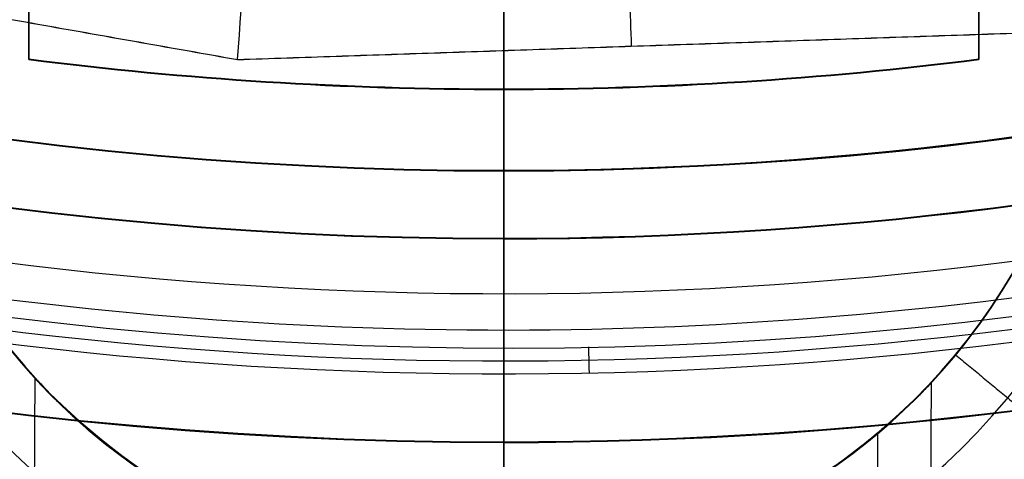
# Model space of a CAD drawing. Header units: millimetres. Extents: x -29.5 to 29.5, y -27.3 to 24.7.
# Tile 23 of 65: x -1.8 to 1.8, y -16.6 to -15. Entities that reach past the tile are written whole.
import ezdxf

# ---------------------------------------------------------------- set-up
doc = ezdxf.new("R2010")
doc.units = ezdxf.units.MM
for name, color, linetype, true_color in [('COTA', 252, 'Continuous', 0x696969), ('IGES level 1', 7, 'Continuous', 0xe5eaed), ('IGES level 16', 7, 'Continuous', 0xffffff), ('IGES level 3', 7, 'Continuous', 0xe5eaed), ('IGES level 5', 7, 'Continuous', 0xe5eaed), ('IGES level 7', 2, 'Continuous', 0xffff00), ('IGES level 8', 7, 'Continuous', 0xcad1ee)]:
    doc.layers.add(name, color=color, linetype=linetype, true_color=true_color)

# ---------------------------------------------------------------- blocks, each defined once
blk = doc.blocks.new('KIVI_5W_3D')
at = {"layer": 'IGES level 1', "extrusion": (0, 0, -1)}
for centre, radius, start, end in [((-3.602673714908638e-14, -3.552713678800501e-15, 1.399999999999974), 26, 269.9999999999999, 90.00000000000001), ((-5.048709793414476e-29, -1.77635683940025e-15, 0.8500000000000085), 26, 270.0000000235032, 89.99999998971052), ((-5.048709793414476e-29, -1.77635683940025e-15, 0.8500000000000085), 26, 90, 270.0000000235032), ((3.602673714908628e-14, -3.552713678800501e-15, 1.399999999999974), 26, 90.00000000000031, 270.0000000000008), ((-5.048709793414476e-29, -1.77635683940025e-15, 0.150000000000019), 25.85, 270.0000000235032, 89.99999998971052), ((-5.048709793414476e-29, -1.77635683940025e-15, 0.150000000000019), 25.85, 90, 270.0000000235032), ((-5.048709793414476e-29, 0), 25.7, 270, 90), ((0, 0), 25.7, 90.00000000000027, 270.0000000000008), ((-5.048709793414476e-29, -1.77635683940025e-15), 21, 270, 89.99999999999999), ((-5.048709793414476e-29, -1.77635683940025e-15), 21, 90.0000000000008, 270.0000000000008), ((-5.048709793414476e-29, -1.77635683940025e-15), 19.75, 270, 89.99999999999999), ((-5.048709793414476e-29, -1.77635683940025e-15), 19.75, 90.0000000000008, 270.0000000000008), ((-5.053640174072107e-29, -3.552713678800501e-15), 19, 270, 90), ((-5.048709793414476e-29, -1.77635683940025e-15, 0.8500000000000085), 19, 270.0000000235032, 89.99999998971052), ((-5.048709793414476e-29, -1.77635683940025e-15, 0.8500000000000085), 19, 90, 270.0000000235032), ((-2.524354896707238e-29, -3.552713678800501e-15), 19, 90.00000000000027, 270.0000000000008), ((-6.66133814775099e-15, 1.06581410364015e-14, -5.5), 19.74999999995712, 269.9999999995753, 331.6879331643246), ((-3.33066907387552e-15, -4.89697171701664e-11, -5.5), 19.74999999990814, 208.3120668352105, 269.9999999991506), ((-5.995204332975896e-15, 3.996802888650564e-15, -5.5), 21.00000000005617, 270.0000000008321, 332.0349762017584), ((1.265654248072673e-14, 7.404699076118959e-11, -5.5), 21.00000000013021, 207.9650237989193, 270.0000000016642)]:
    blk.add_arc(centre, radius, start, end, dxfattribs=at)
at = {"layer": 'IGES level 1'}
for centre, radius, start, end in [((4.417621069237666e-29, -3.552713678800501e-15, -0.3000000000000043), 26, 89.9999999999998, 270), ((5.048709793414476e-29, -3.552713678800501e-15, -0.3000000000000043), 26, 270.0000000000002, 89.9999999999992), ((5.048709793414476e-29, -1.77635683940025e-15, -1.549999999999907), 25.85, 90.00000002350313, 269.9999999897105), ((5.048709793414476e-29, -1.77635683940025e-15, -1.549999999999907), 25.85, 270, 90.00000001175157), ((5.048709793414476e-29, 0, -1.700000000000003), 25.7, 90.00000000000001, 270), ((-2.524354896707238e-29, 1.77635683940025e-15, -1.700000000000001), 25.7, 270.0000000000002, 90.0000000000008), ((5.043779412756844e-29, -3.552713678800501e-15), 21, 90.00000000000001, 270), ((2.524354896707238e-29, -3.552713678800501e-15), 21, 270.0000000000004, 90.0000000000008), ((5.043779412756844e-29, -3.552713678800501e-15), 19.75, 90.00000000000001, 270), ((6.310887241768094e-29, -3.552713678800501e-15), 19.75, 270.0000000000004, 90.0000000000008), ((5.053640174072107e-29, -3.552713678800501e-15, -1.700000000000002), 19, 90.00000000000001, 270), ((5.048709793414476e-29, -3.552713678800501e-15, -1.700000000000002), 19, 270.0000000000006, 90.0000000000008)]:
    blk.add_arc(centre, radius, start, end, dxfattribs=at)
at = {"layer": 'IGES level 16', "extrusion": (-2.149281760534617e-33, -0.0004315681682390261, -0.9999999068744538)}
blk.add_arc((-5.040175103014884e-29, -0.001726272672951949, -5.299999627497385), 14.25, 270, 90, dxfattribs=at)
at = {"layer": 'IGES level 16', "extrusion": (-5.91466605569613e-37, 0.0004315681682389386, 0.9999999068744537)}
for centre in [(5.048710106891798e-29, -0.001726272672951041, 5.299999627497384), (5.048709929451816e-29, -0.001726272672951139, 2.299999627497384)]:
    blk.add_arc(centre, 14.25, 90, 270, dxfattribs=at)
at = {"layer": 'IGES level 16', "extrusion": (0, 0.0004315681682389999, 0.9999999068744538)}
for centre, radius, start, end in [((5.048709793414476e-29, -0.00172627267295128, 3.799999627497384), 14.25, 90.00000002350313, 269.9999999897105), ((5.048709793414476e-29, -0.00172627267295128, 3.799999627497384), 14.25, 270, 90.00000002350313), ((5.048709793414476e-29, -0.00172627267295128, 3.799999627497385), 13.95, 262.7933704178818, 269.9999999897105), ((5.048709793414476e-29, -0.00172627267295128, 3.799999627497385), 13.95, 270, 277.2066295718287)]:
    blk.add_arc(centre, radius, start, end, dxfattribs=at)
at = {"layer": 'IGES level 16', "extrusion": (-2.284699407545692e-33, 0.0004315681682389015, 0.9999999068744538)}
blk.add_arc((5.029513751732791e-29, -0.001726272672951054, 2.299999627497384), 14.25, 90.00000000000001, 270, dxfattribs=at)
at = {"layer": 'IGES level 16', "extrusion": (4.946059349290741e-31, -0.0004315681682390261, -0.9999999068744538)}
blk.add_arc((-5.941939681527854e-29, -0.001726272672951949, -5.299999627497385), 14.25, 90.0000000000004, 270.0000000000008, dxfattribs=at)
at = {"layer": 'IGES level 16', "extrusion": (6.993781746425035e-34, 0.0004315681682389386, 0.9999999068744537)}
for centre, radius, end in [((5.048339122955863e-29, -0.001726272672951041, 5.299999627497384), 14.25, 90.0000000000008), ((5.048548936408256e-29, -0.001726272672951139, 2.299999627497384), 14.25, 90.0000000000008), ((5.048548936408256e-29, -0.001726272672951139, 2.299999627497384), 13.94999999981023, 277.2066295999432)]:
    blk.add_arc(centre, radius, 270.0000000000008, end, dxfattribs=at)
at = {"layer": 'IGES level 16', "extrusion": (5.238802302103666e-31, 0.0004315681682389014, 0.9999999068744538)}
blk.add_arc((7.452572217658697e-29, -0.001726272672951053, 2.299999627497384), 14.25, 270.0000000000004, 90.0000000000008, dxfattribs=at)
at = {"layer": 'IGES level 16', "extrusion": (2.418497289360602e-36, -0.0004315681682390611, -0.9999999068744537)}
for centre in [(-5.048711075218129e-29, -0.00172627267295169, -5.299999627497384), (-5.048711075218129e-29, -0.00172627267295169, -5.299999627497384), (-5.048710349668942e-29, -0.001726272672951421, -2.299999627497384)]:
    blk.add_arc(centre, 13.94999999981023, 270, 277.2066295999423, dxfattribs=at)
at = {"layer": 'IGES level 16', "extrusion": (2.451933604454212e-21, 0.0004315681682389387, 0.9999999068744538)}
blk.add_arc((-5.639448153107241e-21, -0.001726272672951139, 2.299999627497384), 13.94999999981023, 262.7933704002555, 270.0000000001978, dxfattribs=at)
at = {"layer": 'IGES level 16', "extrusion": (6.366198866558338e-21, -0.0004315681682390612, -0.9999999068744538)}
for centre in [(8.881446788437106e-16, -0.001726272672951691, -5.299999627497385), (8.881446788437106e-16, -0.001726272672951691, -5.299999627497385), (-1.464225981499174e-20, -0.001726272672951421, -2.299999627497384)]:
    blk.add_arc(centre, 13.94999999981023, 262.7933704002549, 270.0000000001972, dxfattribs=at)
at = {"layer": 'IGES level 16'}
for points in [[(-1.75, -13.83923535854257, 5.305972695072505), (-1.75, -11.97945593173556, 5.305170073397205)], [(-1.75, -13.83923535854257, 5.305972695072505), (-1.75, -11.97945593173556, 5.305170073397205)], [(-1.75, -13.83988271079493, 3.805972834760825), (-1.75, -11.98010328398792, 3.805170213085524)], [(-1.75, -13.84053006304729, 2.305972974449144), (-1.75, -11.98075063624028, 2.305170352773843)], [(-1.75, -11.98075063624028, 2.305170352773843), (-1.75, -13.84053006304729, 2.305972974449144)], [(1.75, -11.97945593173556, 5.305170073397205), (1.75, -13.83923535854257, 5.305972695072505)], [(1.75, -11.97945593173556, 5.305170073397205), (1.75, -13.83923535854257, 5.305972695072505)], [(1.75, -13.83988271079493, 3.805972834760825), (1.75, -11.98010328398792, 3.805170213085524)], [(1.75, -11.98075063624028, 2.305170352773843), (1.75, -13.84053006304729, 2.305972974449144)], [(1.75, -13.84053006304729, 2.305972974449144), (1.75, -11.98075063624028, 2.305170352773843)], [(-1.75, -13.83923535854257, 5.305972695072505), (-1.75, -13.84053006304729, 2.305972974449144)], [(-1.75, -13.84053006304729, 2.305972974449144), (-1.75, -13.83923535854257, 5.305972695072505)], [(1.75, -13.83923535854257, 5.305972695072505), (1.75, -13.84053006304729, 2.305972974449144)], [(1.75, -13.84053006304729, 2.305972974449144), (1.75, -13.83923535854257, 5.305972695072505)], [(-0.9861521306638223, -13.91583222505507, 2.306005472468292), (-0.9861521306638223, -13.91453752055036, 5.306005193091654)], [(0.9861521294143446, -13.91583222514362, 2.306005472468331), (0.9861521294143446, -13.91453752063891, 5.306005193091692)], [(0, -14.24943762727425, 5.306149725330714), (0, -13.94943764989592, 5.306020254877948)], [(5.048709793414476e-29, -13.95073236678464, 2.306020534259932), (5.048709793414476e-29, -13.94943766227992, 5.306020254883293)], [(5.048709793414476e-29, -13.94943766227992, 5.306020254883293), (5.048709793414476e-29, -13.95073236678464, 2.306020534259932)], [(0, -14.25073233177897, 2.306150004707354), (0, -13.95073235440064, 2.306020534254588)], [(4.362804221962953e-16, -14.24943763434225, 5.306149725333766), (9.994349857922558e-14, -14.25073233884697, 2.306150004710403)]]:
    blk.add_open_spline(points, degree=1, dxfattribs=at)
at = {"layer": 'IGES level 3', "extrusion": (-9.317346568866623e-33, -0.000431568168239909, -0.9999999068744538)}
blk.add_arc((-5.068365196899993e-29, -0.001726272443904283, -13.29999909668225), 18, 270, 90, dxfattribs=at)
at = {"layer": 'IGES level 3', "extrusion": (0, -0.0004315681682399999, -0.9999999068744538)}
for centre, radius, start, end in [((-5.048709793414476e-29, -0.001726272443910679, -5.799999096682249), 18, 270.0000000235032, 89.99999998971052), ((-5.048709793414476e-29, -0.001726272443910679, -5.799999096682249), 18, 90, 270.0000000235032), ((-5.048709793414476e-29, -0.001726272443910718, -10.04999909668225), 16.5, 270.0000000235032, 89.99999998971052), ((-5.048709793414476e-29, -0.001726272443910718, -10.04999909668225), 16.5, 90, 270.0000000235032), ((-5.048709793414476e-29, -0.001726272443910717, -3.79999909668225), 14.5, 270.0000000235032, 355.1176790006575), ((-5.048709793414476e-29, -0.001726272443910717, -3.79999909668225), 14.5, 184.8823031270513, 270.0000000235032)]:
    blk.add_arc(centre, radius, start, end, dxfattribs=at)
at = {"layer": 'IGES level 3', "extrusion": (1.206054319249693e-33, 0.0004315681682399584, 0.9999999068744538)}
blk.add_arc((5.08342748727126e-29, -0.001726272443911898, -1.700000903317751), 18, 90.00000000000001, 270, dxfattribs=at)
at = {"layer": 'IGES level 3', "extrusion": (-5.850656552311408e-37, -0.0004315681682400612, -0.9999999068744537)}
for centre, radius in [((-5.048709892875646e-29, -0.001726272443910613, 1.700000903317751), 18), ((-5.048709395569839e-29, -0.001726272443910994, -6.799999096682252), 15.25), ((-5.048709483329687e-29, -0.001726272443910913, -5.29999909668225), 15.25), ((-5.048709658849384e-29, -0.001726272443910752, -2.299999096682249), 14.5)]:
    blk.add_arc(centre, radius, 270, 89.99999999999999, dxfattribs=at)
at = {"layer": 'IGES level 3', "extrusion": (-6.34760690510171e-31, -0.0004315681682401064, -0.9999999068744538)}
blk.add_arc((7.155118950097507e-29, -0.001726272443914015, -13.29999909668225), 18, 90.0000000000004, 270.0000000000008, dxfattribs=at)
at = {"layer": 'IGES level 3', "extrusion": (-2.742264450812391e-31, 0.0004315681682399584, 0.9999999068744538)}
blk.add_arc((-6.357505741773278e-29, -0.001726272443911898, -1.700000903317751), 18, 270.0000000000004, 90.0000000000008, dxfattribs=at)
at = {"layer": 'IGES level 3', "extrusion": (-7.246005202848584e-35, -0.0004315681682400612, -0.9999999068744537)}
for centre, radius in [((-5.048722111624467e-29, -0.001726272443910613, 1.700000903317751), 18), ((-5.048660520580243e-29, -0.001726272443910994, -6.799999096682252), 15.25), ((-5.048671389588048e-29, -0.001726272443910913, -5.29999909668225), 15.25), ((-5.048693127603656e-29, -0.001726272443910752, -2.299999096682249), 14.5)]:
    blk.add_arc(centre, radius, 90.0000000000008, 270.0000000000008, dxfattribs=at)
at = {"layer": 'IGES level 3', "extrusion": (-4.580014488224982e-35, 0.0004315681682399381, 0.9999999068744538)}
blk.add_arc((5.048702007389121e-29, -0.001726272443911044, -1.700000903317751), 17, 90.00000000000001, 270, dxfattribs=at)
at = {"layer": 'IGES level 3', "extrusion": (9.270442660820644e-33, 0.0004315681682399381, 0.9999999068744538)}
blk.add_arc((1.009899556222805e-28, -0.001726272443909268, -1.700000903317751), 17, 270.0000000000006, 90.0000000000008, dxfattribs=at)
at = {"layer": 'IGES level 3', "extrusion": (-1.619569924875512e-33, -0.0004315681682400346, -0.9999999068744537)}
blk.add_arc((-5.090929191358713e-29, -0.001726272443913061, -13.29999909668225), 16.5, 270, 90, dxfattribs=at)
at = {"layer": 'IGES level 3', "extrusion": (5.882528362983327e-33, 0.0004315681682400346, 0.9999999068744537)}
blk.add_arc((5.086617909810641e-29, -0.00172627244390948, 6.79999909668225), 16.5, 90.00000000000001, 270, dxfattribs=at)
at = {"layer": 'IGES level 3', "extrusion": (-2.650152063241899e-30, -0.0004315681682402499, -0.9999999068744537)}
blk.add_arc((2.262524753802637e-29, -0.001726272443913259, -13.29999909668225), 16.5, 90.00000000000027, 270.0000000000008, dxfattribs=at)
at = {"layer": 'IGES level 3', "extrusion": (1.655576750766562e-31, 0.0004315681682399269, 0.9999999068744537)}
blk.add_arc((4.93613057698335e-29, -0.001726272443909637, 6.799999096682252), 16.5, 270.0000000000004, 90.0000000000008, dxfattribs=at)
at = {"layer": 'IGES level 3', "extrusion": (-1.195263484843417e-33, -0.0004315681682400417, -0.9999999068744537)}
blk.add_arc((-4.99366282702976e-29, -0.001726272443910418, -6.799999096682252), 15.25, 270, 90, dxfattribs=at)
at = {"layer": 'IGES level 3', "extrusion": (0, -0.0004315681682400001, -0.9999999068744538)}
for centre, start, end in [((-5.048709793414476e-29, -0.001726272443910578, -6.049999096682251), 270.0000000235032, 89.99999998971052), ((-5.048709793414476e-29, -0.001726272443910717, -0.04999909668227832), 270.0000000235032, 89.99999998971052), ((-5.048709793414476e-29, -0.001726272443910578, -6.049999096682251), 90, 270.0000000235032), ((-5.048709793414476e-29, -0.001726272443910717, -0.04999909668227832), 90, 270.0000000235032)]:
    blk.add_arc(centre, 15.25, start, end, dxfattribs=at)
at = {"layer": 'IGES level 3', "extrusion": (-8.371615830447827e-34, 0.0004315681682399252, 0.9999999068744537)}
blk.add_arc((5.034362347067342e-29, -0.001726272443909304, 5.29999909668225), 15.25, 90.00000000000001, 270, dxfattribs=at)
at = {"layer": 'IGES level 3', "extrusion": (2.75720707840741e-31, -0.0004315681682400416, -0.9999999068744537)}
blk.add_arc((-7.760554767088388e-29, -0.001726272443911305, -6.799999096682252), 15.25, 90.0000000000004, 270.0000000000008, dxfattribs=at)
at = {"layer": 'IGES level 3', "extrusion": (1.902095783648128e-31, 0.0004315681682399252, 0.9999999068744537)}
blk.add_arc((7.472253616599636e-29, -0.00172627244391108, 5.29999909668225), 15.25, 270.0000000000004, 90.0000000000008, dxfattribs=at)
at = {"layer": 'IGES level 3', "extrusion": (3.598421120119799e-33, -0.00043156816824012, -0.9999999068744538)}
blk.add_arc((-5.055547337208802e-29, -0.001726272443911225, -5.29999909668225), 14.5, 270, 90, dxfattribs=at)
at = {"layer": 'IGES level 3', "extrusion": (-3.595029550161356e-36, 0.0004315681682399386, 0.9999999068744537)}
blk.add_arc((5.04871169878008e-29, -0.001726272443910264, 5.29999909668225), 14.5, 90, 270, dxfattribs=at)
at = {"layer": 'IGES level 3', "extrusion": (-3.906687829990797e-33, 0.0004315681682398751, 0.9999999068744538)}
blk.add_arc((5.054538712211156e-29, -0.001726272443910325, 2.299999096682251), 14.5, 90.00000000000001, 270, dxfattribs=at)
at = {"layer": 'IGES level 3', "extrusion": (-8.25812941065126e-31, -0.00043156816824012, -0.9999999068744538)}
blk.add_arc((-3.979940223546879e-29, -0.001726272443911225, -5.29999909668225), 14.5, 90.0000000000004, 270.0000000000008, dxfattribs=at)
at = {"layer": 'IGES level 3', "extrusion": (-7.230006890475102e-35, 0.0004315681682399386, 0.9999999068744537)}
blk.add_arc((5.04874811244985e-29, -0.001726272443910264, 5.29999909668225), 14.5, 270.0000000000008, 90.0000000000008, dxfattribs=at)
at = {"layer": 'IGES level 3', "extrusion": (-2.543742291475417e-30, 0.00043156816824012, 0.9999999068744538)}
blk.add_arc((5.002681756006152e-29, -0.00172627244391, 2.299999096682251), 14.5, 270.0000000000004, 90.0000000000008, dxfattribs=at)
at = {"layer": 'IGES level 3'}
for points in [[(0, -14.50073230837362, 2.306257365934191), (0, -13.50073240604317, 2.305825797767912)], [(4.133182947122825e-16, -13.50094819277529, 1.805825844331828), (1.589744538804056e-13, -17.00245835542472, -1.692663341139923)], [(0, -15.24943753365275, 5.306580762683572), (0, -14.4994376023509, 5.306257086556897)], [(1.016968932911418e-13, -14.50073231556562, 2.306257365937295), (4.439344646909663e-16, -14.4994376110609, 5.306257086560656)], [(1.069570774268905e-13, -15.24943754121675, 5.306580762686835), (4.668965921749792e-16, -15.24879018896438, 6.806580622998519)], [(0, -16.49879006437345, 6.807120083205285), (0, -15.24879019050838, 6.806580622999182)]]:
    blk.add_open_spline(points, degree=1, dxfattribs=at)
at = {"layer": 'IGES level 5', "extrusion": (0, -0.0004315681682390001, -0.9999999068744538)}
for start, end in [(270.2908465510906, 90.29084651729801), (90.29084652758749, 270.2908465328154)]:
    blk.add_arc((-5.048709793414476e-29, -0.001726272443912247, -19.29999909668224), 20.5, start, end, dxfattribs=at)
at = {"layer": 'IGES level 5', "extrusion": (1.175946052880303e-16, -0.0004315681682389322, -0.9999999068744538)}
blk.add_arc((-2.908509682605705e-15, -0.001726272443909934, -24.79999909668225), 20.5, 270.2908465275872, 90.29084652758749, dxfattribs=at)
at = {"layer": 'IGES level 5', "extrusion": (1.167158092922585e-16, -0.0004315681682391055, -0.9999999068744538)}
blk.add_arc((-1.618260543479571e-15, -0.00172627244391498, -13.79999909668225), 20.5, 270.2908465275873, 90.29084652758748, dxfattribs=at)
at = {"layer": 'IGES level 5', "extrusion": (-1.175953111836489e-16, 0.0004315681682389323, 0.9999999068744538)}
blk.add_arc((2.942315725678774e-15, -0.001726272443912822, 24.79999909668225), 20.5, 269.7091534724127, 89.70915347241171, dxfattribs=at)
at = {"layer": 'IGES level 5', "extrusion": (1.167158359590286e-16, -0.0004315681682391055, -0.9999999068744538)}
blk.add_arc((-1.599639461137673e-15, -0.001726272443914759, -13.79999909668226), 20.5, 90.29084652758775, 270.2908465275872, dxfattribs=at)
at = {"layer": 'IGES level 5', "extrusion": (0, -0.0004315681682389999, -0.9999999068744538)}
for centre, radius, start, end in [((-5.048709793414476e-29, -0.001726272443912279, -25.04999909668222), 20.25, 270.2908465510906, 90.29084651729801), ((-5.048709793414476e-29, -0.001726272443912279, -25.04999909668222), 20.25, 90.29084652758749, 270.2908465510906), ((-5.048709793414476e-29, -0.001726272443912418, -10.79999909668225), 17.25, 270.2908465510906, 90.29084651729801), ((-5.048709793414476e-29, -0.001726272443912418, -10.79999909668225), 17.25, 90.29084652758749, 270.2908465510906), ((-5.048709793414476e-29, -0.001726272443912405, -13.69999909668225), 16, 270.2908465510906, 90.29084651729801), ((-5.048709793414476e-29, -0.001726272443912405, -13.69999909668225), 16, 90.29084652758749, 270.2908465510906)]:
    blk.add_arc(centre, radius, start, end, dxfattribs=at)
at = {"layer": 'IGES level 5', "extrusion": (0, 0.0004315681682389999, 0.9999999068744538)}
for centre, radius, start, end in [((5.048709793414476e-29, -0.001726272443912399, 13.54999909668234), 20.25, 89.70915349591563, 269.709153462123), ((5.048709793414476e-29, -0.001726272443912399, 13.54999909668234), 20.25, 269.7091534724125, 89.70915349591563), ((-0.06852880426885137, -13.50155233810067, 25.04999909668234), 2.500000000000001, 89.70915349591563, 269.709153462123), ((-0.06852880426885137, -13.50155233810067, 25.04999909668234), 2.500000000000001, 269.7091534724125, 89.70915349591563), ((-0.06852880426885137, -13.50155233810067, 19.94999909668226), 2.250000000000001, 89.70915349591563, 269.709153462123), ((-0.06852880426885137, -13.50155233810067, 19.94999909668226), 2.250000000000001, 269.7091534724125, 89.70915349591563)]:
    blk.add_arc(centre, radius, start, end, dxfattribs=at)
at = {"layer": 'IGES level 5', "extrusion": (1.171990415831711e-16, -0.0004315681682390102, -0.9999999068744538)}
blk.add_arc((-2.945699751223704e-15, -0.001726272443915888, -25.29999909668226), 20, 270.2908465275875, 90.29084652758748, dxfattribs=at)
at = {"layer": 'IGES level 5', "extrusion": (-1.181019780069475e-16, 0.0004315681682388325, 0.9999999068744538)}
blk.add_arc((1.612374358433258e-15, -0.001726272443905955, 13.29999909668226), 20.00000000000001, 89.70915347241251, 269.7091534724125, dxfattribs=at)
at = {"layer": 'IGES level 5', "extrusion": (1.171993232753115e-16, -0.0004315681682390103, -0.9999999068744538)}
blk.add_arc((-2.97661184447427e-15, -0.001726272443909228, -25.29999909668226), 20, 90.29084652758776, 270.2908465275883, dxfattribs=at)
at = {"layer": 'IGES level 5', "extrusion": (-1.171991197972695e-16, 0.0004315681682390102, 0.9999999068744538)}
blk.add_arc((1.528829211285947e-15, -0.001726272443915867, 13.29999909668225), 20, 269.7091534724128, 89.70915347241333, dxfattribs=at)
at = {"layer": 'IGES level 5', "extrusion": (-1.175611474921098e-16, 0.0004315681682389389, 0.9999999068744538)}
blk.add_arc((1.5635632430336e-15, -0.001726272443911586, 13.29999909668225), 17.25, 89.70915347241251, 269.7091534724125, dxfattribs=at)
at = {"layer": 'IGES level 5', "extrusion": (1.177489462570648e-16, -0.0004315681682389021, -0.9999999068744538)}
blk.add_arc((-1.55710438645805e-15, -0.001726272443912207, -13.29999909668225), 17.25, 270.2908465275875, 90.29084652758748, dxfattribs=at)
at = {"layer": 'IGES level 5', "extrusion": (-1.177468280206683e-16, 0.0004315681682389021, 0.9999999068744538)}
blk.add_arc((9.446111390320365e-16, -0.001726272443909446, 8.299999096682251), 17.25, 89.70915347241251, 269.7091534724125, dxfattribs=at)
at = {"layer": 'IGES level 5', "extrusion": (-1.175616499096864e-16, 0.0004315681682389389, 0.9999999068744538)}
blk.add_arc((1.563569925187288e-15, -0.001726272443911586, 13.29999909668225), 17.25, 269.7091534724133, 89.70915347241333, dxfattribs=at)
at = {"layer": 'IGES level 5', "extrusion": (1.167025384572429e-16, -0.0004315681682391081, -0.9999999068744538)}
blk.add_arc((-1.581555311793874e-15, -0.001726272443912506, -13.29999909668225), 17.25000000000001, 90.29084652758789, 270.2908465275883, dxfattribs=at)
at = {"layer": 'IGES level 5', "extrusion": (-1.177486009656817e-16, 0.0004315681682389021, 0.9999999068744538)}
blk.add_arc((9.864168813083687e-16, -0.001726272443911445, 8.299999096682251), 17.25, 269.7091534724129, 89.70915347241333, dxfattribs=at)
at = {"layer": 'IGES level 5', "extrusion": (1.165231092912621e-16, -0.0004315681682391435, -0.9999999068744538)}
blk.add_arc((-2.225584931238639e-15, -0.001726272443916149, -19.09999909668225), 16, 270.2908465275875, 90.29084652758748, dxfattribs=at)
at = {"layer": 'IGES level 5', "extrusion": (-1.176496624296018e-16, 0.0004315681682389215, 0.9999999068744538)}
blk.add_arc((9.76485741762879e-16, -0.001726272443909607, 8.299999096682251), 16, 89.70915347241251, 269.7091534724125, dxfattribs=at)
at = {"layer": 'IGES level 5', "extrusion": (1.169398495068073e-16, -0.0004315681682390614, -0.9999999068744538)}
blk.add_arc((-9.706007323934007e-16, -0.001726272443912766, -8.299999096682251), 16, 270.2908465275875, 90.29084652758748, dxfattribs=at)
at = {"layer": 'IGES level 5', "extrusion": (1.165233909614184e-16, -0.0004315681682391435, -0.9999999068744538)}
blk.add_arc((-2.266264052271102e-15, -0.001726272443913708, -19.09999909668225), 16, 90.29084652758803, 270.2908465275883, dxfattribs=at)
at = {"layer": 'IGES level 5', "extrusion": (-1.165219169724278e-16, 0.0004315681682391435, 0.9999999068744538)}
blk.add_arc((9.587497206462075e-16, -0.001726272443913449, 8.299999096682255), 16, 269.7091534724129, 89.70915347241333, dxfattribs=at)
at = {"layer": 'IGES level 5', "extrusion": (1.169401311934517e-16, -0.0004315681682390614, -0.9999999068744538)}
blk.add_arc((-9.706030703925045e-16, -0.001726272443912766, -8.299999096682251), 16, 90.29084652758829, 270.2908465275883, dxfattribs=at)
at = {"layer": 'IGES level 5', "extrusion": (1.203140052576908e-16, -0.0004315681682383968, -0.9999999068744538)}
blk.add_arc((0.06852880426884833, -13.50155233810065, -25.29999909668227), 2.749999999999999, 270.2908465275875, 90.29084652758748, dxfattribs=at)
at = {"layer": 'IGES level 5', "extrusion": (1.203108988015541e-16, -0.0004315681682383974, -0.9999999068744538)}
blk.add_arc((0.06852880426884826, -13.50155233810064, -25.29999909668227), 2.749999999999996, 90.29084652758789, 270.2908465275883, dxfattribs=at)
at = {"layer": 'IGES level 5', "extrusion": (-1.174040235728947e-16, 0.00043156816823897, 0.9999999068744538)}
blk.add_arc((-0.06852880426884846, -13.50155233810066, 24.79999909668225), 2.250000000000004, 89.70915347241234, 269.7091534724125, dxfattribs=at)
at = {"layer": 'IGES level 5', "extrusion": (-1.173901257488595e-16, 0.0004315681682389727, 0.9999999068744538)}
blk.add_arc((-0.06852880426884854, -13.50155233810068, 24.79999909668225), 2.24999999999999, 269.7091534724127, 89.70915347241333, dxfattribs=at)
at = {"layer": 'IGES level 5', "extrusion": (-1.131894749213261e-16, 0.0004315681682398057, 0.9999999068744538)}
blk.add_arc((-0.06852880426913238, -13.5015523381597, 19.09999909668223), 2.250000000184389, 162.1650202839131, 269.7091534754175, dxfattribs=at)
at = {"layer": 'IGES level 5', "extrusion": (4.408757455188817e-16, 0.0004315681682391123, 0.9999999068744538)}
blk.add_arc((-0.06852880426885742, -13.50155233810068, 19.09999909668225), 2.250000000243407, 269.7091534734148, 17.25328666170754, dxfattribs=at)
at = {"layer": 'IGES level 5'}
for points in [[(1.663476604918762, -14.92950340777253, 19.1064439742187), (1.663476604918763, -14.92704346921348, 24.80644344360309)], [(1.663476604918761, -14.92704346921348, 24.80644344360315), (2.048366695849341, -15.24598219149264, 25.3065811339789)], [(-1.751165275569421, -19.91695754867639, 22.30859669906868), (-1.726272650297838, -15.01323737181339, 22.30648040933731)], [(1.573684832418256, -15.02998885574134, 22.30648763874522), (1.548792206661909, -19.93370902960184, 22.30860392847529)], [(1.353843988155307, -19.95618442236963, 23.08641831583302), (1.377913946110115, -15.2145255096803, 23.08437196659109)], [(1.353843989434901, -19.95685541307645, 21.530809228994), (1.377910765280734, -15.21582335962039, 21.52876315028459)]]:
    blk.add_open_spline(points, degree=1, dxfattribs=at)
for points, knots in [([(-1.726272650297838, -15.01323737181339, 22.30648040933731), (-1.726272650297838, -15.01304856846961, 22.74396245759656), (-1.538664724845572, -15.22323244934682, 23.17566925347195), (-1.107163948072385, -15.49686435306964, 23.61316734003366), (-0.9431730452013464, -15.57619626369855, 23.73128869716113), (-0.5189593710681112, -15.70683478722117, 23.91397950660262), (-0.2952921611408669, -15.74009269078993, 23.95679425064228), (-0.07995027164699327, -15.74118582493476, 23.95679472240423)], [5.876999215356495, 5.876999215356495, 5.876999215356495, 5.876999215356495, 6.376999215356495, 6.376999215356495, 6.626999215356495, 6.626999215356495, 6.876999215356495, 6.876999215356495, 6.876999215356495, 6.876999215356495]), ([(-0.07995027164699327, -15.74118582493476, 23.95679472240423), (-0.1876212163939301, -15.74063925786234, 23.95679448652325), (-0.2972736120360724, -15.73205195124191, 23.94621628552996), (-0.5159721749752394, -15.69881988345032, 23.90197751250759), (-0.6370438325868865, -15.67047014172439, 23.86312554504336), (-0.9191109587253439, -15.58360629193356, 23.74165121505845), (-1.105644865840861, -15.4978276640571, 23.61470753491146), (-1.323673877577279, -15.35956674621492, 23.39364819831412), (-1.380140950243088, -15.32137452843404, 23.32689210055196), (-1.480404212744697, -15.24368322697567, 23.17710409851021), (-1.508946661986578, -15.22025762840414, 23.12857851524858), (-1.558008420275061, -15.1783398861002, 23.03606274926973), (-1.573140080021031, -15.16482668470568, 23.00484035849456), (-1.64139553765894, -15.1017997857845, 22.84317466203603), (-1.668935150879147, -15.07360509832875, 22.7539240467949), (-1.715423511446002, -15.02525070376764, 22.52821747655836), (-1.726272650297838, -15.01319017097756, 22.41585092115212), (-1.726272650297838, -15.01323737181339, 22.30648040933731)], [1, 1, 1, 1, 1.125, 1.125, 1.25, 1.25, 1.499999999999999, 1.499999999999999, 1.625, 1.625, 1.6875, 1.6875, 1.75, 1.75, 1.875, 1.875, 2, 2, 2, 2]), ([(-1.726272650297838, -15.01323737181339, 22.30648040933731), (-1.726272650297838, -15.01328462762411, 22.19698251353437), (-1.712303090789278, -15.0286970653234, 22.06951247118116), (-1.682021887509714, -15.06032630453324, 21.92266222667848), (-1.669276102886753, -15.07351498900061, 21.87203906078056), (-1.637401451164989, -15.10518871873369, 21.76820859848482), (-1.612225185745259, -15.12926590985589, 21.70071499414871), (-1.578617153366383, -15.16035301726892, 21.62130209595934), (-1.558512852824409, -15.17860092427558, 21.57808566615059), (-1.521934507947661, -15.21003635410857, 21.50899577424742), (-1.508669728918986, -15.22119209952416, 21.48525907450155), (-1.47973727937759, -15.24485934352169, 21.43659466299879), (-1.457115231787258, -15.2627664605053, 21.40128023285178), (-1.426977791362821, -15.28614956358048, 21.35626771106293), (-1.399831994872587, -15.30704995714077, 21.31679573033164), (-1.332173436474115, -15.35422198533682, 21.23386653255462), (-1.311826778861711, -15.3677726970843, 21.21072959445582), (-1.276851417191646, -15.39052133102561, 21.1724650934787), (-1.271708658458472, -15.39385484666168, 21.16694639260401), (-1.08409540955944, -15.50981104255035, 20.97688756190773), (-0.9417655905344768, -15.57798536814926, 20.88137149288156), (-0.5181789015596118, -15.7083364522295, 20.69942692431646), (-0.2949113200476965, -15.74151879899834, 20.65679455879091), (-0.07995027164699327, -15.74260999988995, 20.65679502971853)], [1, 1, 1, 1, 1.125000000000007, 1.125000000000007, 1.187500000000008, 1.187500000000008, 1.250000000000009, 1.250000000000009, 1.312500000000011, 1.312500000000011, 1.343750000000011, 1.343750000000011, 1.375000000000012, 1.375000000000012, 1.437500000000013, 1.437500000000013, 1.468750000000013, 1.468750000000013, 1.500000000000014, 1.500000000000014, 1.750000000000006, 1.750000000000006, 2, 2, 2, 2]), ([(-0.07995027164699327, -15.74260999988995, 20.65679502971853), (-0.1874307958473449, -15.74206439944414, 20.65679479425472), (-0.2968885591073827, -15.73349657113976, 20.66732808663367), (-0.5152136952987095, -15.70033869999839, 20.71138219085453), (-0.6384065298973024, -15.6713385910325, 20.75106868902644), (-0.7757551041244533, -15.62907207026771, 20.81006446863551), (-0.8223248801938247, -15.61306993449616, 20.83253224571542), (-0.9161759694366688, -15.57724313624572, 20.88380104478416), (-0.9732653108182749, -15.55289385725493, 20.91932694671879), (-1.047869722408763, -15.51847629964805, 20.97047010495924), (-1.087043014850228, -15.49912404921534, 20.99957718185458), (-1.147530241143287, -15.46688553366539, 21.04949684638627), (-1.167977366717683, -15.45560435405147, 21.067179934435), (-1.209220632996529, -15.43197303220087, 21.10478698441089), (-1.239505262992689, -15.41375846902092, 21.1343232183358), (-1.273577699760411, -15.39269966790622, 21.16883979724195), (-1.312116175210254, -15.36820605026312, 21.20928231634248), (-1.376031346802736, -15.32364393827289, 21.28762324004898), (-1.394069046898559, -15.31055694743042, 21.31134841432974), (-1.424564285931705, -15.28791258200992, 21.35317176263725), (-1.430069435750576, -15.28375081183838, 21.36088531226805), (-1.48106938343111, -15.2441808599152, 21.43705755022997), (-1.50974172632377, -15.2205148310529, 21.48596581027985), (-1.558512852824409, -15.17860092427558, 21.57808566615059), (-1.572571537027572, -15.16594515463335, 21.6070168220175), (-1.641120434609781, -15.10253808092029, 21.76899199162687), (-1.668833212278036, -15.07410210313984, 21.85870306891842), (-1.715398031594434, -15.02546434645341, 22.08452154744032), (-1.726272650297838, -15.01328462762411, 22.19698251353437), (-1.726272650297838, -15.01323737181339, 22.30648040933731)], [4.876999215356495, 4.876999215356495, 4.876999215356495, 4.876999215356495, 5.001999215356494, 5.001999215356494, 5.126999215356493, 5.126999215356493, 5.189499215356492, 5.189499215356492, 5.251999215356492, 5.251999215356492, 5.314499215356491, 5.314499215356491, 5.345749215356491, 5.345749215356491, 5.37699921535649, 5.37699921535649, 5.43949921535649, 5.43949921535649, 5.470749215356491, 5.470749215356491, 5.501999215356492, 5.501999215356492, 5.564499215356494, 5.564499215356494, 5.626999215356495, 5.626999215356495, 5.751999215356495, 5.751999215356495, 5.876999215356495, 5.876999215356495, 5.876999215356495, 5.876999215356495]), ([(-0.07995027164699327, -15.74118582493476, 23.95679472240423), (0.02747159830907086, -15.74173112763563, 23.95679495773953), (0.136947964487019, -15.73429297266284, 23.94626629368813), (0.3554729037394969, -15.70342754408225, 23.90223564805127), (0.4782859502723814, -15.67592297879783, 23.8628274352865), (0.7554695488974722, -15.59384922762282, 23.74413924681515), (0.9485085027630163, -15.50563206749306, 23.61442956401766), (1.167732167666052, -15.37333144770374, 23.3934738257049), (1.233769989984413, -15.3287508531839, 23.3130676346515), (1.349951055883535, -15.2382234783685, 23.14084060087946), (1.394235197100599, -15.20243789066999, 23.06296731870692), (1.537251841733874, -15.07304384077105, 22.72746774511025), (1.573684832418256, -15.02990316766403, 22.5050381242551), (1.573684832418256, -15.02998885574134, 22.30648763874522)], [4.141592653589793, 4.141592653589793, 4.141592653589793, 4.141592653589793, 4.266592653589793, 4.266592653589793, 4.391592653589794, 4.391592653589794, 4.641592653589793, 4.641592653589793, 4.766592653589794, 4.766592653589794, 4.891592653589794, 4.891592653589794, 5.141592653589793, 5.141592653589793, 5.141592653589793, 5.141592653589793]), ([(1.573684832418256, -15.02998885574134, 22.30648763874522), (1.573684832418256, -15.02994601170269, 22.40576288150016), (1.56466169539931, -15.04071032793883, 22.51068887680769), (1.522625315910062, -15.08382500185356, 22.7274527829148), (1.483384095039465, -15.12178058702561, 22.85383489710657), (1.400430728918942, -15.19683249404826, 23.04843335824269), (1.349867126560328, -15.23828887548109, 23.14096501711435), (1.23385391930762, -15.32868545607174, 23.31294321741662), (1.178725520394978, -15.36669700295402, 23.38239361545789), (0.926521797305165, -15.51890095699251, 23.6365899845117), (0.7830094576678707, -15.58569469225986, 23.73234683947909), (0.3583515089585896, -15.71143543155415, 23.91418257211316), (0.134893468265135, -15.7422764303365, 23.95679519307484), (-0.07995027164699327, -15.74118582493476, 23.95679472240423)], [0, 0, 0, 0, 0.125, 0.125, 0.25, 0.25, 0.375, 0.375, 0.5, 0.5, 0.75, 0.75, 1, 1, 1, 1]), ([(-0.07995027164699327, -15.74260999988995, 20.65679502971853), (0.02784614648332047, -15.74315720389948, 20.65679526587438), (0.1377139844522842, -15.73565541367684, 20.66739126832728), (0.3570060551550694, -15.70452972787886, 20.71171155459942), (0.4791284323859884, -15.67712468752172, 20.75090464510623), (0.7605215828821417, -15.59337142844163, 20.87181476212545), (0.949895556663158, -15.50808763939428, 21.00022240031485), (1.167896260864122, -15.37308763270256, 21.22002975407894), (1.222291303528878, -15.33731026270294, 21.2832540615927), (1.325977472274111, -15.25857960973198, 21.43674697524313), (1.355099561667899, -15.23503504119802, 21.48601159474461), (1.404593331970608, -15.19335554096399, 21.57874671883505), (1.418157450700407, -15.181398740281, 21.60623937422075), (1.5372764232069, -15.07338484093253, 21.88567341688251), (1.573684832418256, -15.03007451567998, 22.10800235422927), (1.573684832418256, -15.02998885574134, 22.30648763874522)], [2, 2, 2, 2, 2.125, 2.125, 2.250000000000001, 2.250000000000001, 2.500000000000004, 2.500000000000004, 2.625000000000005, 2.625000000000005, 2.687500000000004, 2.687500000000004, 2.750000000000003, 2.750000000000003, 3, 3, 3, 3]), ([(1.573684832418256, -15.02998885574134, 22.30648763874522), (1.573684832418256, -15.03003168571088, 22.20724499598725), (1.564667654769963, -15.04088097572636, 22.10236035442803), (1.533158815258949, -15.07334055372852, 21.93985975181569), (1.519660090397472, -15.08685801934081, 21.88484913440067), (1.485983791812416, -15.11928433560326, 21.77392583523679), (1.458991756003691, -15.1443712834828, 21.7020301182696), (1.407960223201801, -15.19064531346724, 21.58231830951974), (1.349157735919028, -15.24097844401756, 21.47106212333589), (1.23367309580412, -15.32866787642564, 21.30010321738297), (1.169253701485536, -15.37224701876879, 21.22139844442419), (0.9471806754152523, -15.50976886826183, 20.9974850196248), (0.7859290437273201, -15.58580920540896, 20.88273193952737), (0.359923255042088, -15.71260466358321, 20.69968409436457), (0.1356425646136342, -15.743704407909, 20.65679550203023), (-0.07995027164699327, -15.74260999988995, 20.65679502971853)], [5.141592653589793, 5.141592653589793, 5.141592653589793, 5.141592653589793, 5.266592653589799, 5.266592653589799, 5.329092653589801, 5.329092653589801, 5.391592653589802, 5.391592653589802, 5.5165926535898, 5.5165926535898, 5.641592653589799, 5.641592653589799, 5.891592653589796, 5.891592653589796, 6.141592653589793, 6.141592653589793, 6.141592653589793, 6.141592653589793])]:
    blk.add_open_spline(points, degree=3, knots=knots, dxfattribs=at)
at = {"layer": 'IGES level 7', "color": 254, "true_color": 0xcad1ee, "extrusion": (1.813434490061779e-16, -0.0004315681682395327, -0.9999999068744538)}
blk.add_arc((-3.117707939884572e-15, -0.001726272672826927, -6.799999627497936), 15, 190.0511844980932, 10.05118449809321, dxfattribs=at)
at = {"layer": 'IGES level 7', "color": 254, "true_color": 0xcad1ee, "extrusion": (1.160419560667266e-12, -0.000431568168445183, -0.9999999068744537)}
blk.add_arc((-8.98811281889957e-11, -0.001726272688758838, -5.682568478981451), 14.90223744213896, 190.0511844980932, 10.05118449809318, dxfattribs=at)
at = {"layer": 'IGES level 7', "color": 254, "true_color": 0xcad1ee, "extrusion": (0, 0.0004315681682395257, 0.9999999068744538)}
blk.add_arc((5.048709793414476e-29, -0.001726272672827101, 6.24128405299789), 14.951118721, 169.9488155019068, 349.9488155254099, dxfattribs=at)
at = {"layer": 'IGES level 7', "color": 254, "true_color": 0xcad1ee, "extrusion": (2.150095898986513e-11, 0.0004315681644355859, 0.9999999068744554)}
blk.add_arc((-2.1356581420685e-10, -0.001726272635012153, 5.499999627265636), 14.70299850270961, 169.9488155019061, 349.9488155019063, dxfattribs=at)
at = {"layer": 'IGES level 7', "color": 254, "true_color": 0xcad1ee}
blk.add_rational_spline([(14.61038459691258, -2.588994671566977, 5.55366200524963), (9.431054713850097, -31.80976114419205, 5.566272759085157), (-19.78971447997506, -26.6304317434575, 5.564037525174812), (-14.61038459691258, 2.590334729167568, 5.551426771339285)], [0.8330737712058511, 0.2776912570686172, 0.2776912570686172, 0.8330737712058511], degree=3, dxfattribs=at)
for points, degree in [([(-1.570750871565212, -8.861221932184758, 5.503824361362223), (-2.566083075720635, -14.47669160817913, 5.506247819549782)], 1), ([(1.918927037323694, -13.74173602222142, 6.805930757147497), (1.851589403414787, -13.25911090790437, 7.657040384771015), (1.784251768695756, -12.77656015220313, 8.33584868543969), (1.71691413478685, -12.29404552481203, 8.930945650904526)], 3), ([(-0.9803251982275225, -13.84038704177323, 6.805973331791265), (-0.9459243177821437, -13.35430013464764, 7.657081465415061), (-0.9115234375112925, -12.86828758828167, 8.33588827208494), (-0.8771225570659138, -12.38231116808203, 8.930983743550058)], 3), ([(-3.836732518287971, -13.33409392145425, 6.805754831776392), (-0.9803251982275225, -13.84038704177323, 6.805973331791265)], 1), ([(-3.836662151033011, -13.33384915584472, 6.806199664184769), (-0.980307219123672, -13.84013299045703, 6.806418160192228)], 1), ([(-0.9803251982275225, -13.84038704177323, 6.805973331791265), (1.918927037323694, -13.74173602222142, 6.805930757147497)], 1), ([(-0.980307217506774, -13.84013299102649, 6.806418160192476), (1.9188918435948, -13.74148378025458, 6.806375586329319)], 1), ([(0.3117809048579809, -14.89824805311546, 5.688998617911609), (0.3138262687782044, -14.99550695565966, 6.806471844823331)], 1)]:
    blk.add_open_spline(points, degree=degree, dxfattribs=at)
blk.add_open_spline([(0.4198957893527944, -12.33817834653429, 8.93096469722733), (0.4199247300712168, -12.33902935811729, 8.929918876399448), (0.4220082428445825, -12.40029414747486, 8.854607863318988), (0.4261463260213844, -12.52197406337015, 8.701908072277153), (0.4323100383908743, -12.7032214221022, 8.465153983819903), (0.438473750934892, -12.8844729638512, 8.218705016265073), (0.444637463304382, -13.06572897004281, 7.961913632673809), (0.4508011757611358, -13.24698983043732, 7.6938732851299), (0.4569648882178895, -13.42825604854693, 7.4134184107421), (0.4631286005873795, -13.60952823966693, 7.119124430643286), (0.4672377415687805, -13.73038083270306, 6.912579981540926), (0.4692923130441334, -13.79080838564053, 6.806396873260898), (0.4692951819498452, -13.79089276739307, 6.806248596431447), (0.4692980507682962, -13.79097714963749, 6.806100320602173), (0.4693009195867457, -13.79106153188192, 6.805952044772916)], degree=3, knots=[0, 0, 0, 0, 0.00132254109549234, 0.0952104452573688, 0.189098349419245, 0.282986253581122, 0.376874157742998, 0.470762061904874, 0.564649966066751, 0.658537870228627, 0.752425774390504, 0.752425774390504, 0.752425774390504, 0.752556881, 0.752556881, 0.752556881, 0.752556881], dxfattribs=at)
at = {"layer": 'IGES level 8', "color": 2, "true_color": 0xffff00, "extrusion": (0, 0.0004315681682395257, 0.9999999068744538)}
blk.add_arc((5.048709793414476e-29, -0.001726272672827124, 12.17499962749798), 13.4234474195, 224.7426779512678, 349.9488154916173, dxfattribs=at)
at = {"layer": 'IGES level 8', "color": 2, "true_color": 0xffff00, "extrusion": (-8.015073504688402e-16, 0.0004315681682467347, 0.9999999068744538)}
blk.add_arc((-1.316132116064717e-10, -0.001726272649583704, 11.29999962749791), 13.34689483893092, 224.7426779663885, 349.9488155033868, dxfattribs=at)
at = {"layer": 'IGES level 8', "color": 2, "true_color": 0xffff00, "extrusion": (4.512303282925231e-16, -0.0004315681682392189, -0.9999999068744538)}
blk.add_arc((-4.884341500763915e-11, -0.001726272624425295, -15.09999962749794), 13.39256405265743, 239.2259077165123, 315.2573220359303, dxfattribs=at)
at = {"layer": 'IGES level 8', "color": 2, "true_color": 0xffff00, "extrusion": (0, -0.0004315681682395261, -0.9999999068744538)}
blk.add_arc((-5.048709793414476e-29, -0.001726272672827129, -14.07499962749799), 13.4462820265, 239.1419919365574, 315.2573220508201, dxfattribs=at)
at = {"layer": 'IGES level 8', "color": 2, "true_color": 0xffff00, "extrusion": (1.309310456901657e-15, 0.0004315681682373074, 0.9999999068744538)}
blk.add_arc((-7.583688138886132e-11, -0.001726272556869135, 13.04999962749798), 13.49999999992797, 224.7426779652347, 303.1845797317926, dxfattribs=at)

msp = doc.modelspace()

# ---------------------------------------------------------------- block references
at = {"layer": 'COTA'}
msp.add_blockref('KIVI_5W_3D', (-5.048709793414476e-29, -1.299999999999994, 8.968478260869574), dxfattribs=at)

doc.saveas('drawing.dxf')
